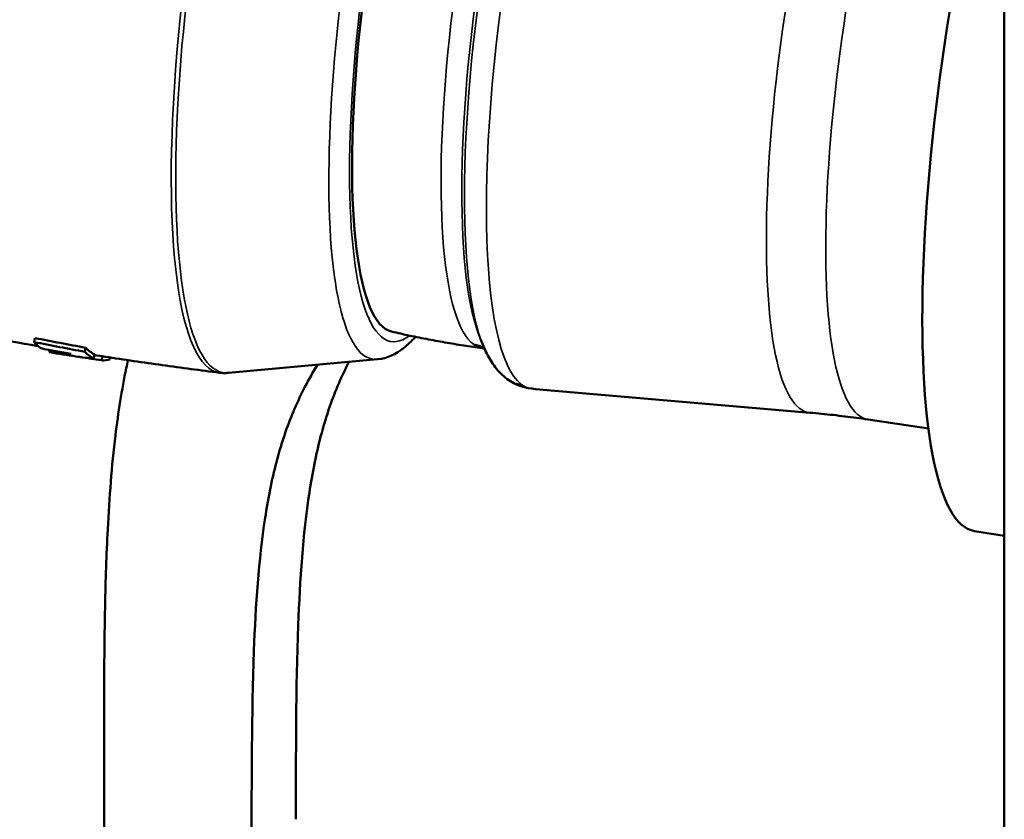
# Model space of a CAD drawing. Header units: millimetres. Extents: x 0 to 2239, y -60 to 841.
# Tile 79 of 165: x 975 to 986, y 245 to 255. Entities that reach past the tile are written whole.
import ezdxf

# ---------------------------------------------------------------- set-up
doc = ezdxf.new("R2010")
doc.units = ezdxf.units.MM
doc.layers.add('Sichtbar (ISO)', color=7, linetype='Continuous', lineweight=50)
doc.layers.add('Sichtbar schmal (ISO)', color=7, linetype='Continuous', lineweight=35)

msp = doc.modelspace()

# ---------------------------------------------------------------- linework, layer by layer
at = {"layer": 'Sichtbar (ISO)'}
for p, q in [((986.421, 290.912), (986.421, 205.18)), ((974.81, 251.169), (974.8, 251.121)), ((980.146, 251.156), (980.181, 251.072)), ((974.986, 251.027), (974.982, 251)), ((975.417, 251.053), (975.408, 251.005)), ((975.521, 250.975), (975.513, 250.926)), ((975.616, 250.95), (975.609, 250.902)), ((975.713, 250.935), (975.711, 250.918)), ((978.912, 250.914), (977.128, 250.752)), ((984.094, 250.274), (980.807, 250.558)), ((985.511, 250.087), (984.789, 250.193)), ((986.421, 248.8), (986.064, 248.855)), ((975.638, 246.117), (975.638, 241.496))]:
    msp.add_line(p, q, dxfattribs=at)
for centre, major_axis, ratio, start_param, end_param in [((979.8, 255.794), (-0.704, -4.55), 0.211325, 3.773507, 6.266586), ((986.966, 254.686), (-0.902, -5.831), 0.211325, 4.138593, 6.283185), ((975.879, 256.401), (-0.886, -5.402), 0.212569, 6.10212, 6.180595), ((980.767, 285.2), (-37.009, 8.911), 0.910111, 1.630499, 1.640161), ((975.879, 256.402), (-0.887, -5.403), 0.210982, 6.274285, 6.283191), ((976.412, 256.319), (-0.83, -5.414), 0.211171, 6.120351, 6.221412), ((976.412, 256.319), (-0.822, -5.365), 0.211171, 6.120357, 6.221408), ((980.466, 286.641), (39.094, -8.075), 0.903113, 4.767919, 4.774391), ((976.412, 256.318), (-0.83, -5.414), 0.211416, 0.023474, 0.108369), ((977.842, 256.097), (-0.827, -5.343), 0.211325, 0.005733, 0.005734)]:
    msp.add_ellipse(centre, major_axis=major_axis, ratio=ratio, start_param=start_param, end_param=end_param, dxfattribs=at)
for points, knots in [([(974.846, 251.073), (973.987, 251.217), (973.132, 251.38), (971.384, 251.756), (970.492, 251.971), (968.728, 252.441), (967.857, 252.696), (966.141, 253.244), (965.296, 253.536), (963.638, 254.154), (962.824, 254.479), (962.028, 254.819)], [2.20523391, 2.20523391, 2.20523391, 2.20523391, 2.21503537, 2.21503537, 2.22542517, 2.22542517, 2.23581497, 2.23581497, 2.24620477, 2.24620477, 2.25659457, 2.25659457, 2.25659457, 2.25659457]), ([(979.08, 251.247), (979.154, 251.23), (979.227, 251.213), (979.375, 251.182), (979.45, 251.167), (979.599, 251.138), (979.673, 251.125), (979.823, 251.099), (979.898, 251.087), (980.046, 251.065), (980.118, 251.055), (980.191, 251.046)], [8.77626433, 8.77626433, 8.77626433, 8.77626433, 8.78075727, 8.78075727, 8.7852502, 8.7852502, 8.78974314, 8.78974314, 8.79423607, 8.79423607, 8.79857352, 8.79857352, 8.79857352, 8.79857352]), ([(974.8, 251.121), (974.901, 251.101), (975.003, 251.081), (975.205, 251.042), (975.306, 251.023), (975.408, 251.005)], [0.000001, 0.000001, 0.000001, 0.000001, 0.0618735, 0.0618735, 0.1237459, 0.1237459, 0.1237459, 0.1237459]), ([(975.417, 251.053), (975.316, 251.072), (975.214, 251.091), (975.012, 251.129), (974.911, 251.149), (974.81, 251.169)], [0.0000018, 0.0000018, 0.0000018, 0.0000018, 0.0618058, 0.0618058, 0.1236081, 0.1236081, 0.1236081, 0.1236081]), ([(978.912, 250.914), (979.032, 250.925), (979.136, 250.978), (979.275, 251.087), (979.322, 251.133), (979.367, 251.184)], [4.1330373, 4.1330373, 4.1330373, 4.1330373, 4.3018269, 4.3018269, 4.3978102, 4.3978102, 4.3978102, 4.3978102]), ([(974.982, 251), (975.024, 250.994), (975.067, 250.989), (975.154, 250.983), (975.197, 250.981), (975.242, 250.981)], [0.0000005, 0.0000005, 0.0000005, 0.0000005, 0.0572683, 0.0572683, 0.1145307, 0.1145307, 0.1145307, 0.1145307]), ([(980.181, 251.072), (980.194, 251.042), (980.208, 251.012), (980.237, 250.954), (980.253, 250.926), (980.286, 250.872), (980.304, 250.845), (980.344, 250.794), (980.365, 250.769), (980.412, 250.722), (980.438, 250.699), (980.466, 250.678)], [3.7513305, 3.7513305, 3.7513305, 3.7513305, 3.7946937, 3.7946937, 3.838057, 3.838057, 3.8814202, 3.8814202, 3.9247835, 3.9247835, 3.9681467, 3.9681467, 3.9681467, 3.9681467]), ([(975.513, 250.926), (975.47, 250.928), (975.427, 250.932), (975.357, 250.94), (975.329, 250.944), (975.301, 250.949)], [0.00000086, 0.00000086, 0.00000086, 0.00000086, 0.05311507, 0.05311507, 0.08824554, 0.08824554, 0.08824554, 0.08824554]), ([(977.022, 250.754), (976.908, 250.768), (976.793, 250.783), (976.565, 250.813), (976.45, 250.829), (976.222, 250.861), (976.107, 250.877), (975.879, 250.911), (975.765, 250.928), (975.607, 250.952), (975.563, 250.958), (975.52, 250.965)], [2.196978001, 2.196978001, 2.196978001, 2.196978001, 2.198277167, 2.198277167, 2.199576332, 2.199576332, 2.200875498, 2.200875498, 2.202174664, 2.202174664, 2.20267245, 2.20267245, 2.20267245, 2.20267245]), ([(975.638, 246.117), (975.638, 246.733), (975.637, 247.351), (975.649, 247.96), (975.656, 248.268), (975.665, 248.574), (975.681, 248.877), (975.701, 249.259), (975.729, 249.636), (975.774, 250.002), (975.807, 250.279), (975.85, 250.549), (975.904, 250.81), (975.91, 250.842), (975.917, 250.873), (975.924, 250.904)], [0, 0, 0, 0, 0.0720994, 0.0720994, 0.0720994, 0.1085789, 0.1085789, 0.1085789, 0.1546935, 0.1546935, 0.1546935, 0.1896425, 0.1896425, 0.1896425, 0.1938384, 0.1938384, 0.1938384, 0.1938384]), ([(977.936, 245.402), (977.936, 246.183), (977.934, 246.965), (977.963, 247.728), (977.984, 248.275), (978.02, 248.812), (978.097, 249.32), (978.132, 249.55), (978.176, 249.774), (978.232, 249.988), (978.265, 250.113), (978.301, 250.234), (978.342, 250.351), (978.408, 250.539), (978.485, 250.716), (978.571, 250.883)], [0, 0, 0, 0, 0.0912872, 0.0912872, 0.0912872, 0.1566356, 0.1566356, 0.1566356, 0.1863172, 0.1863172, 0.1863172, 0.2037018, 0.2037018, 0.2037018, 0.2315014, 0.2315014, 0.2315014, 0.2315014]), ([(977.022, 250.754), (977.029, 250.753), (977.036, 250.752), (977.05, 250.751), (977.058, 250.75), (977.072, 250.75), (977.079, 250.75), (977.093, 250.75), (977.1, 250.75), (977.114, 250.751), (977.121, 250.751), (977.128, 250.752)], [4.08620896, 4.08620896, 4.08620896, 4.08620896, 4.09557464, 4.09557464, 4.10494031, 4.10494031, 4.11430599, 4.11430599, 4.12367167, 4.12367167, 4.13303735, 4.13303735, 4.13303735, 4.13303735]), ([(978.193, 250.848), (978.141, 250.763), (978.091, 250.675), (978.044, 250.584), (977.957, 250.415), (977.879, 250.235), (977.812, 250.045), (977.771, 249.928), (977.734, 249.806), (977.702, 249.681), (977.646, 249.468), (977.602, 249.244), (977.567, 249.013), (977.489, 248.506), (977.453, 247.969), (977.433, 247.422), (977.404, 246.659), (977.405, 245.877), (977.405, 245.096)], [0.7528753, 0.7528753, 0.7528753, 0.7528753, 0.7681072, 0.7681072, 0.7681072, 0.7962982, 0.7962982, 0.7962982, 0.8136828, 0.8136828, 0.8136828, 0.8433644, 0.8433644, 0.8433644, 0.9087128, 0.9087128, 0.9087128, 1, 1, 1, 1]), ([(984.094, 250.274), (984.14, 250.27), (984.187, 250.266), (984.279, 250.257), (984.326, 250.252), (984.418, 250.242), (984.465, 250.236), (984.557, 250.225), (984.604, 250.219), (984.696, 250.207), (984.743, 250.2), (984.789, 250.193)], [2.18843229, 2.18843229, 2.18843229, 2.18843229, 2.19095837, 2.19095837, 2.19348446, 2.19348446, 2.19601054, 2.19601054, 2.19853663, 2.19853663, 2.20106271, 2.20106271, 2.20106271, 2.20106271])]:
    msp.add_open_spline(points, degree=3, knots=knots, dxfattribs=at)
for points in [[(975.301, 250.949), (975.198, 250.965), (975.095, 250.982), (974.992, 250.998)], [(980.193, 251.046), (980.19, 251.047), (980.189, 251.047), (980.189, 251.047)], [(980.807, 250.558), (980.689, 250.568), (980.565, 250.603), (980.466, 250.678)]]:
    msp.add_open_spline(points, degree=3, dxfattribs=at)
at = {"layer": 'Sichtbar schmal (ISO)'}
for centre, major_axis, ratio, start_param, end_param in [((977.893, 256.089), (0.825, 5.336), 0.211325, 6.230623, 9.477341), ((979.615, 255.823), (-0.759, -4.907), 0.211325, 3.08903, 6.335748), ((979.8, 255.794), (-0.722, -4.667), 0.211325, 2.931076, 6.493702), ((977.842, 256.097), (-0.827, -5.343), 0.211325, 3.773507, 6.288918), ((981.162, 255.584), (0.732, 4.732), 0.211325, 0.329144, 2.812448), ((984.813, 255.019), (-0.734, -4.743), 0.211325, 3.127314, 6.297464), ((985.517, 254.91), (0.73, 4.716), 0.211325, 6.281537, 9.426426), ((980.873, 255.628), (-0.708, -4.579), 0.211325, 3.773507, 6.170861), ((981.214, 255.575), (-0.744, -4.812), 0.211325, 4.639409, 5.954041), ((981.518, 255.528), (-0.768, -4.965), 0.211325, 4.618076, 6.170857), ((980.007, 250.752), (0.21, 0.28), 0.971256, 0.478295, 0.502713), ((980.007, 250.752), (0.21, 0.28), 0.971256, 0.093536, 0.478295), ((980.676, 250.958), (-0.21, -0.28), 0.971256, 0, 0.478295), ((980.676, 250.958), (0.21, 0.28), 0.971256, 3.619887, 3.685829)]:
    msp.add_ellipse(centre, major_axis=major_axis, ratio=ratio, start_param=start_param, end_param=end_param, dxfattribs=at)
for points, knots in [([(980.191, 251.046), (980.184, 251.047), (980.177, 251.049), (980.17, 251.05), (980.163, 251.051), (980.157, 251.053), (980.151, 251.054), (980.147, 251.055), (980.144, 251.056), (980.141, 251.057), (980.138, 251.057), (980.135, 251.058), (980.133, 251.059), (980.127, 251.061), (980.121, 251.063), (980.116, 251.065), (980.111, 251.067), (980.105, 251.069), (980.1, 251.071), (980.095, 251.074), (980.09, 251.076), (980.086, 251.079), (980.081, 251.081), (980.077, 251.084), (980.072, 251.087), (980.068, 251.089), (980.064, 251.092), (980.06, 251.095)], [0.707982, 0.707982, 0.707982, 0.707982, 0.7440799, 0.7440799, 0.7440799, 0.7808601, 0.7808601, 0.7808601, 0.8, 0.8, 0.8, 0.8168777, 0.8168777, 0.8168777, 0.8529078, 0.8529078, 0.8529078, 0.8892013, 0.8892013, 0.8892013, 0.9257548, 0.9257548, 0.9257548, 0.9624102, 0.9624102, 0.9624102, 1, 1, 1, 1]), ([(980.807, 250.558), (980.804, 250.558), (980.793, 250.559), (980.775, 250.561), (980.752, 250.565), (980.729, 250.57), (980.706, 250.577), (980.682, 250.586), (980.659, 250.597), (980.644, 250.607), (980.637, 250.613)], [0.8655155, 0.8655155, 0.8655155, 0.8655155, 0.8702716, 0.8845202, 0.8994615, 0.915734, 0.9338525, 0.9538761, 0.9758784, 1, 1, 1, 1])]:
    msp.add_open_spline(points, degree=3, knots=knots, dxfattribs=at)

doc.saveas('drawing.dxf')
